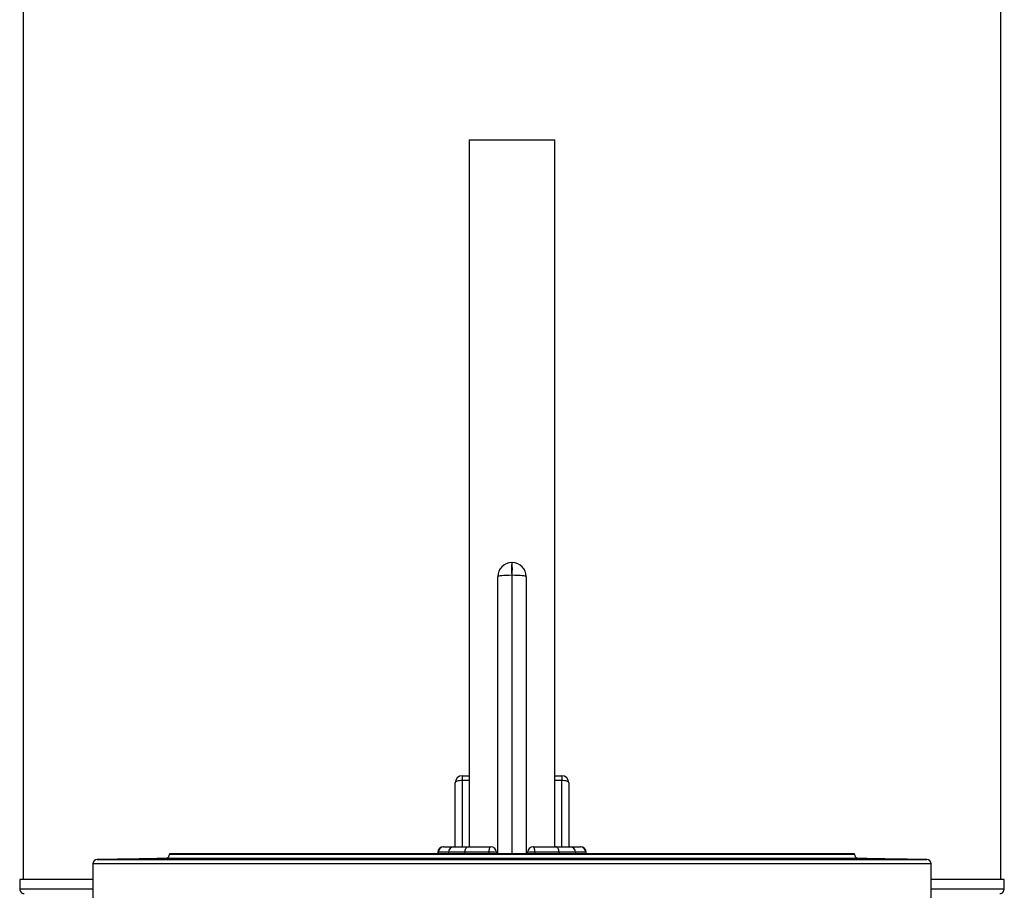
# Model space of a CAD drawing. Header units: millimetres. Extents: x 2403 to 4581, y 850 to 6158.
# Tile 5 of 9: x 2630 to 4016, y 2279 to 3504. Entities that reach past the tile are written whole.
import ezdxf

# ---------------------------------------------------------------- set-up
doc = ezdxf.new("R2010")
doc.units = ezdxf.units.MM
doc.header["$LTSCALE"] = 2

msp = doc.modelspace()

# ---------------------------------------------------------------- linework, layer by layer
at = {"color": 7, "linetype": 'Continuous', "lineweight": 25}
for p, q in [((2634.9, 4522.4), (2634.9, 2294.4)), ((4010.9, 2294.4), (4010.9, 4522.4)), ((3262.6, 3335.2), (3262.6, 2340.4)), ((3262.6, 3335.2), (3322.9, 3335.2)), ((3322.9, 3335.2), (3383.2, 3335.2)), ((3383.2, 2340.4), (3383.2, 3335.2)), ((3322.6, 2740.3), (3322.9, 2740.4)), ((3322.9, 2740.4), (3322.9, 2722.4)), ((3322.9, 2740.4), (3323.3, 2740.3)), ((3302.9, 2330.4), (3302.9, 2720.4)), ((3322.9, 2722.4), (3322.6, 2722.4)), ((3322.9, 2722.4), (3322.9, 2330.4)), ((3323.3, 2722.4), (3322.9, 2722.4)), ((3342.9, 2720.4), (3342.9, 2330.4)), ((3252.9, 2440.4), (3252.9, 2433.5)), ((3252.9, 2440.4), (3262.6, 2440.4)), ((3383.2, 2440.4), (3392.9, 2440.4)), ((3392.9, 2440.4), (3392.9, 2433.5)), ((3242.9, 2340.4), (3242.9, 2430.4)), ((3402.9, 2430.4), (3402.9, 2340.4)), ((2840.9, 2330.4), (2840.9, 2330.1)), ((3804.9, 2330.4), (2840.9, 2330.4)), ((3218.3, 2332.6), (3218.2, 2330.4)), ((3233.4, 2332.6), (3219.1, 2332.6)), ((3226.3, 2340.4), (3227, 2340.4)), ((3227, 2340.4), (3241.3, 2340.4)), ((3256.7, 2332.6), (3233.4, 2332.6)), ((3241.3, 2340.4), (3261.2, 2340.4)), ((3290.7, 2332.6), (3256.7, 2332.6)), ((3261.2, 2340.4), (3292.9, 2340.4)), ((3300.9, 2332.4), (3300.9, 2330.4)), ((3344.9, 2330.4), (3344.9, 2332.4)), ((3352.9, 2340.4), (3384.6, 2340.4)), ((3389.2, 2332.6), (3355.1, 2332.6)), ((3384.6, 2340.4), (3404.6, 2340.4)), ((3412.4, 2332.6), (3389.2, 2332.6)), ((3404.6, 2340.4), (3418.9, 2340.4)), ((3426.8, 2332.6), (3412.4, 2332.6)), ((3418.9, 2340.4), (3419.5, 2340.4)), ((3427.6, 2330.4), (3427.5, 2332.6)), ((3804.9, 2330.1), (3804.9, 2330.4)), ((2732.9, 2316.5), (2732.9, 2256.3)), ((2835, 2324.1), (2738.8, 2322.5)), ((2873.5, 2323.5), (2873.5, 2322.9)), ((3011.5, 2323.5), (3011.5, 2322.7)), ((3196.8, 2322.8), (3196.8, 2323.5)), ((3244.5, 2323.5), (3244.5, 2323.1)), ((3401.3, 2323.5), (3401.3, 2323.1)), ((3449, 2322.8), (3449, 2323.5)), ((3634.4, 2322.7), (3634.4, 2323.5)), ((3772.3, 2322.9), (3772.3, 2323.5)), ((3907, 2322.5), (3810.8, 2324.1)), ((3912.9, 2256.3), (3912.9, 2316.5)), ((2629.9, 2294.4), (2630.1, 2281)), ((2732.9, 2294.4), (2629.9, 2294.4)), ((4015.9, 2294.4), (3912.9, 2294.4)), ((4015.7, 2281), (4015.9, 2294.4))]:
    msp.add_line(p, q, dxfattribs=at)
at = {"color": 8, "linetype": 'Continuous', "lineweight": 25}
for p, q in [((3322.6, 2722.4), (3322.6, 2330.4)), ((3323.3, 2330.4), (3323.3, 2722.4)), ((3252.9, 2433.5), (3252.9, 2340.4)), ((3262.6, 2433.5), (3252.9, 2433.5)), ((3392.9, 2433.5), (3383.2, 2433.5)), ((3392.9, 2340.4), (3392.9, 2433.5)), ((2840.9, 2330.1), (3804.9, 2330.1)), ((3219.1, 2332.6), (3218.3, 2332.6)), ((3219.1, 2332.6), (3219, 2330.4)), ((3233.4, 2332.6), (3233.3, 2330.4)), ((3256.7, 2332.6), (3256.6, 2330.4)), ((3290.7, 2330.4), (3290.7, 2332.6)), ((3355.1, 2332.6), (3355.1, 2330.4)), ((3389.2, 2332.6), (3389.2, 2330.4)), ((3412.4, 2332.6), (3412.5, 2330.4)), ((3426.8, 2332.6), (3426.8, 2330.4)), ((3427.5, 2332.6), (3426.8, 2332.6)), ((3912.9, 2316.5), (2732.9, 2316.5)), ((2738.8, 2322.5), (3907, 2322.5)), ((3810.8, 2324.1), (2835, 2324.1)), ((2630.1, 2281), (2732.9, 2281)), ((3912.9, 2281), (4015.7, 2281))]:
    msp.add_line(p, q, dxfattribs=at)
at = {"color": 7, "linetype": 'Continuous', "lineweight": 25, "flags": 128}
for points in [[(3322.6, 2722.4), (3318.7, 2722.3), (3315, 2722.2), (3311.6, 2722), (3308.6, 2721.8), (3306.2, 2721.5), (3304.4, 2721.1), (3303.3, 2720.7), (3302.9, 2720.4)], [(3342.9, 2720.4), (3342.5, 2720.7), (3341.4, 2721.1), (3339.6, 2721.5), (3337.2, 2721.8), (3334.2, 2722), (3330.8, 2722.2), (3327.1, 2722.3), (3323.3, 2722.4)], [(3252.9, 2433.5), (3251, 2433.5), (3249.1, 2433.3), (3247.4, 2433), (3245.8, 2432.6), (3244.6, 2432.1), (3243.7, 2431.6), (3243.1, 2431), (3242.9, 2430.4)], [(3402.9, 2430.4), (3402.7, 2431), (3402.2, 2431.6), (3401.2, 2432.1), (3400, 2432.6), (3398.5, 2433), (3396.7, 2433.3), (3394.9, 2433.5), (3392.9, 2433.5)], [(3256.7, 2332.6), (3256.8, 2334.2), (3257.1, 2335.6), (3257.5, 2336.9), (3258.1, 2338.1), (3258.7, 2339.1), (3259.5, 2339.8), (3260.4, 2340.2), (3261.2, 2340.4)], [(3290.7, 2332.6), (3290.7, 2334.2), (3290.9, 2335.6), (3291.1, 2336.9), (3291.4, 2338.1), (3291.7, 2339.1), (3292.1, 2339.8), (3292.5, 2340.2), (3292.9, 2340.4)], [(3355.1, 2332.6), (3355.1, 2334.2), (3354.9, 2335.6), (3354.7, 2336.9), (3354.5, 2338.1), (3354.1, 2339.1), (3353.7, 2339.8), (3353.3, 2340.2), (3352.9, 2340.4)], [(3389.2, 2332.6), (3389, 2334.2), (3388.8, 2335.6), (3388.3, 2336.9), (3387.8, 2338.1), (3387.1, 2339.1), (3386.3, 2339.8), (3385.5, 2340.2), (3384.6, 2340.4)]]:
    msp.add_lwpolyline(points, dxfattribs=at)
at = {"color": 7, "linetype": 'Continuous', "lineweight": 25}
for centre, radius, start, end in [((3322.9, 2720.4), 20, 91, 180), ((3597, 2731.4), 274.6, 178.1239, 181.8761), ((3048.8, 2731.4), 274.6, 358.1239, 1.8761), ((3322.9, 2720.4), 20, 0, 89), ((3252.9, 2430.4), 10, 90, 180), ((3392.9, 2430.4), 10, 0, 90), ((2834.9, 2330.1), 6, 271, 0), ((3226.3, 2332.4), 8, 90, 178), ((3227, 2332.4), 7.94, 90.3887, 178.4203), ((3241.3, 2332.4), 7.94, 90.3887, 178.4203), ((3293.7, 2256.9), 75.8, 84.5703, 92.2997), ((3292.9, 2332.4), 8, 0, 90), ((3352.9, 2332.4), 8, 90, 180), ((3352.1, 2256.9), 75.8, 87.7003, 95.4297), ((3404.5, 2332.4), 7.94, 1.5797, 89.6113), ((3418.8, 2332.4), 7.94, 1.5797, 89.6113), ((3419.5, 2332.4), 8, 2, 90), ((3810.9, 2330.1), 6, 180, 269), ((2738.9, 2316.5), 6, 91, 180), ((3906.9, 2316.5), 6, 0, 89), ((2640.1, 2281.2), 10, 181, 191.8942), ((2636.2, 2280.4), 6, 191.8942, 270), ((4009.6, 2280.4), 6, 270, 348.1058), ((4005.7, 2281.2), 10, 348.1058, 359)]:
    msp.add_arc(centre, radius, start, end, dxfattribs=at)
for points, knots in [([(2813.5, 2323.5), (2811.7, 2323.5), (2809.6, 2323.4), (2806.2, 2323.3), (2805, 2323.3), (2802.6, 2323.3), (2801.3, 2323.3), (2798.8, 2323.2), (2797.5, 2323.2), (2794.9, 2323.1), (2793.6, 2323.1), (2791.1, 2323.1), (2789.8, 2323.1), (2787.2, 2323), (2785.9, 2323), (2782.2, 2322.9), (2779.9, 2322.9), (2776.6, 2322.9), (2775.5, 2322.8), (2773.5, 2322.8), (2772.6, 2322.8), (2770, 2322.8), (2768.5, 2322.8), (2767.1, 2322.7), (2766.8, 2322.7), (2766.3, 2322.7), (2766.1, 2322.7), (2765.4, 2322.7), (2765.1, 2322.7), (2764.7, 2322.7), (2764.6, 2322.7), (2764.4, 2322.7), (2764.4, 2322.7), (2764.3, 2322.7), (2764.3, 2322.7), (2764.5, 2322.7), (2764.6, 2322.8), (2765, 2322.8), (2765.2, 2322.8), (2765.5, 2322.8), (2765.7, 2322.8), (2766.4, 2322.8), (2766.9, 2322.8), (2767.8, 2322.8), (2768.1, 2322.8), (2768.8, 2322.9), (2769.1, 2322.9), (2771, 2322.9), (2772.7, 2322.9), (2775.2, 2323), (2775.8, 2323), (2776.8, 2323), (2777.4, 2323), (2779, 2323.1), (2780.1, 2323.1), (2781.9, 2323.1), (2782.5, 2323.1), (2783.7, 2323.1), (2784.4, 2323.2), (2786.2, 2323.2), (2787.5, 2323.2), (2790, 2323.3), (2791.3, 2323.3), (2793.3, 2323.3), (2793.9, 2323.3), (2795.2, 2323.3), (2795.9, 2323.4), (2797.8, 2323.4), (2799.1, 2323.4), (2801, 2323.4), (2801.6, 2323.5), (2802.8, 2323.5), (2803.4, 2323.5), (2804, 2323.5)], [0, 0, 0, 0, 0.0625, 0.0625, 0.09375, 0.09375, 0.125, 0.125, 0.15625, 0.15625, 0.1875, 0.1875, 0.21875, 0.21875, 0.25, 0.25, 0.3125, 0.3125, 0.34375, 0.34375, 0.375, 0.375, 0.4375, 0.4375, 0.453125, 0.453125, 0.46875, 0.46875, 0.5, 0.5, 0.515625, 0.515625, 0.53125, 0.53125, 0.5625, 0.5625, 0.59375, 0.59375, 0.609375, 0.609375, 0.625, 0.625, 0.65625, 0.65625, 0.671875, 0.671875, 0.6875, 0.6875, 0.75, 0.75, 0.765625, 0.765625, 0.78125, 0.78125, 0.8125, 0.8125, 0.828125, 0.828125, 0.84375, 0.84375, 0.875, 0.875, 0.90625, 0.90625, 0.921875, 0.921875, 0.9375, 0.9375, 0.96875, 0.96875, 0.984375, 0.984375, 1, 1, 1, 1]), ([(2804, 2323.5), (2804.9, 2323.5), (2805.8, 2323.5), (2807.7, 2323.6), (2808.7, 2323.6), (2811.7, 2323.6), (2813.8, 2323.7), (2816.9, 2323.7), (2818, 2323.7), (2820.1, 2323.8), (2821.1, 2323.8), (2823.1, 2323.8), (2824.2, 2323.8), (2826.2, 2323.9), (2827.2, 2323.9), (2830.1, 2323.9), (2831.9, 2324), (2834, 2324), (2834.4, 2324), (2835.2, 2324), (2835.5, 2324), (2836.7, 2324), (2837.4, 2324.1), (2838.7, 2324.1), (2839.3, 2324.1), (2840.4, 2324.1), (2840.9, 2324.1), (2841.8, 2324.1), (2842.2, 2324.1), (2842.8, 2324.1), (2843.1, 2324.1), (2843.7, 2324.1), (2843.9, 2324.1), (2843.7, 2324.1), (2843.6, 2324.1), (2843.3, 2324.1), (2842.8, 2324.1), (2842.1, 2324), (2841.3, 2324), (2840.8, 2324), (2839.2, 2324), (2837.9, 2323.9), (2836.1, 2323.9), (2835.7, 2323.9), (2835, 2323.9), (2834.6, 2323.9), (2833.3, 2323.8), (2832.5, 2323.8), (2830.7, 2323.8), (2829.8, 2323.8), (2827.9, 2323.7), (2826.9, 2323.7), (2824.9, 2323.7), (2823.9, 2323.7), (2821.9, 2323.6), (2820.8, 2323.6), (2817.7, 2323.6), (2815.6, 2323.5), (2813.5, 2323.5)], [0, 0, 0, 0, 0.03125, 0.03125, 0.0625, 0.0625, 0.125, 0.125, 0.15625, 0.15625, 0.1875, 0.1875, 0.21875, 0.21875, 0.25, 0.25, 0.3125, 0.3125, 0.328125, 0.328125, 0.34375, 0.34375, 0.375, 0.375, 0.40625, 0.40625, 0.4375, 0.4375, 0.46875, 0.46875, 0.5, 0.5, 0.5625, 0.5625, 0.59375, 0.59375, 0.625, 0.65625, 0.65625, 0.6875, 0.6875, 0.75, 0.75, 0.765625, 0.765625, 0.78125, 0.78125, 0.8125, 0.8125, 0.84375, 0.84375, 0.875, 0.875, 0.90625, 0.90625, 0.9375, 0.9375, 1, 1, 1, 1]), ([(2900.6, 2323.5), (2900.1, 2323.5), (2899.5, 2323.5), (2898.1, 2323.4), (2897.4, 2323.4), (2895.8, 2323.3), (2894.9, 2323.3), (2893, 2323.3), (2892, 2323.3), (2889.9, 2323.2), (2888.8, 2323.2), (2886.5, 2323.1), (2885.3, 2323.1), (2882.9, 2323.1), (2881.7, 2323.1), (2879.2, 2323), (2877.9, 2323), (2874, 2322.9), (2871.4, 2322.9), (2867.6, 2322.9), (2866.3, 2322.8), (2863.8, 2322.8), (2862.6, 2322.8), (2860.3, 2322.8), (2859.1, 2322.8), (2857, 2322.8), (2855.9, 2322.7), (2853.9, 2322.7), (2853, 2322.7), (2851.3, 2322.7), (2850.5, 2322.7), (2849.1, 2322.7), (2848.4, 2322.7), (2847.3, 2322.7), (2846.8, 2322.7), (2846, 2322.7), (2845.7, 2322.8), (2845.2, 2322.8), (2845, 2322.8), (2844.8, 2322.8), (2845, 2322.8), (2845.9, 2322.9), (2846.2, 2322.9), (2847.1, 2322.9), (2847.7, 2323), (2848.9, 2323), (2849.6, 2323), (2851.1, 2323.1), (2851.9, 2323.1), (2853.6, 2323.1), (2854.6, 2323.1), (2856.1, 2323.2), (2856.6, 2323.2), (2857.7, 2323.2), (2858.2, 2323.2), (2859.9, 2323.3), (2861, 2323.3), (2862.8, 2323.3), (2863.4, 2323.3), (2864.6, 2323.3), (2865.3, 2323.4), (2868.4, 2323.4), (2870.9, 2323.5), (2873.5, 2323.5)], [0, 0, 0, 0, 0.03125, 0.03125, 0.0625, 0.0625, 0.09375, 0.09375, 0.125, 0.125, 0.15625, 0.15625, 0.1875, 0.1875, 0.21875, 0.21875, 0.25, 0.25, 0.3125, 0.3125, 0.34375, 0.34375, 0.375, 0.375, 0.40625, 0.40625, 0.4375, 0.4375, 0.46875, 0.46875, 0.5, 0.5, 0.53125, 0.53125, 0.5625, 0.5625, 0.59375, 0.59375, 0.625, 0.625, 0.6875, 0.6875, 0.71875, 0.71875, 0.75, 0.75, 0.78125, 0.78125, 0.8125, 0.8125, 0.84375, 0.84375, 0.859375, 0.859375, 0.875, 0.875, 0.90625, 0.90625, 0.921875, 0.921875, 0.9375, 0.9375, 1, 1, 1, 1]), ([(2873.5, 2323.5), (2874.8, 2323.5), (2876.2, 2323.6), (2878.6, 2323.6), (2879.4, 2323.6), (2881.1, 2323.7), (2882, 2323.7), (2883.9, 2323.7), (2884.9, 2323.7), (2886.9, 2323.8), (2887.9, 2323.8), (2889.9, 2323.8), (2890.9, 2323.8), (2893, 2323.9), (2894.1, 2323.9), (2897.2, 2323.9), (2899.3, 2324), (2901.8, 2324), (2902.3, 2324), (2903.3, 2324), (2903.8, 2324), (2905.3, 2324), (2906.2, 2324.1), (2908.1, 2324.1), (2908.9, 2324.1), (2910.6, 2324.1), (2911.5, 2324.1), (2913.8, 2324.1), (2915.2, 2324.1), (2916.9, 2324.1), (2917.4, 2324.1), (2918.4, 2324.1), (2918.8, 2324.1), (2919.5, 2324.1), (2919.8, 2324.1), (2920.3, 2324.1), (2920.5, 2324.1), (2920.7, 2324.1), (2920.7, 2324), (2920.7, 2324), (2920.6, 2324), (2920.2, 2324), (2919.7, 2323.9), (2918.5, 2323.9), (2918, 2323.9), (2917, 2323.8), (2916.5, 2323.8), (2915.3, 2323.8), (2914.6, 2323.8), (2913.2, 2323.7), (2912.4, 2323.7), (2910.1, 2323.7), (2908.3, 2323.6), (2906, 2323.6), (2905.5, 2323.6), (2904.5, 2323.6), (2904.1, 2323.6), (2902.6, 2323.5), (2901.6, 2323.5), (2900.6, 2323.5)], [0, 0, 0, 0, 0.0625, 0.0625, 0.09375, 0.09375, 0.125, 0.125, 0.15625, 0.15625, 0.1875, 0.1875, 0.21875, 0.21875, 0.25, 0.25, 0.3125, 0.3125, 0.328125, 0.328125, 0.34375, 0.34375, 0.375, 0.375, 0.40625, 0.40625, 0.4375, 0.4375, 0.5, 0.5, 0.53125, 0.53125, 0.5625, 0.5625, 0.59375, 0.59375, 0.625, 0.625, 0.65625, 0.65625, 0.6875, 0.6875, 0.75, 0.75, 0.78125, 0.78125, 0.8125, 0.8125, 0.84375, 0.84375, 0.875, 0.875, 0.9375, 0.9375, 0.953125, 0.953125, 0.96875, 0.96875, 1, 1, 1, 1]), ([(3051.9, 2323.5), (3051.9, 2323.5), (3051.9, 2323.5), (3051.8, 2323.5), (3051.7, 2323.4), (3051.4, 2323.4), (3051.1, 2323.4), (3050.4, 2323.3), (3050, 2323.3), (3049.2, 2323.3), (3048.9, 2323.3), (3048.3, 2323.3), (3048, 2323.2), (3047, 2323.2), (3046.2, 2323.2), (3045, 2323.2), (3044.6, 2323.1), (3043.7, 2323.1), (3043.2, 2323.1), (3040.8, 2323.1), (3038.7, 2323), (3035.8, 2323), (3035.3, 2323), (3034.1, 2322.9), (3033.5, 2322.9), (3031.6, 2322.9), (3030.4, 2322.9), (3028.5, 2322.9), (3027.9, 2322.9), (3026.6, 2322.8), (3025.9, 2322.8), (3024, 2322.8), (3022.7, 2322.8), (3020.1, 2322.8), (3018.8, 2322.8), (3016.9, 2322.8), (3016.3, 2322.8), (3015, 2322.7), (3014.4, 2322.7), (3012.5, 2322.7), (3011.3, 2322.7), (3009, 2322.7), (3007.9, 2322.7), (3005.7, 2322.7), (3004.7, 2322.7), (3002.7, 2322.7), (3001.8, 2322.7), (2999.3, 2322.8), (2997.8, 2322.8), (2995.6, 2322.8), (2994.8, 2322.8), (2994.1, 2322.9), (2994, 2322.9), (2993.9, 2322.9), (2993.9, 2323), (2994.1, 2323), (2994.4, 2323), (2994.9, 2323.1), (2995.3, 2323.1), (2996.2, 2323.1), (2996.8, 2323.1), (2998, 2323.2), (2998.7, 2323.2), (3001, 2323.3), (3002.8, 2323.3), (3006.9, 2323.4), (3009.1, 2323.5), (3011.5, 2323.5)], [0, 0, 0, 0, 0.015625, 0.015625, 0.03125, 0.03125, 0.0625, 0.0625, 0.09375, 0.09375, 0.109375, 0.109375, 0.125, 0.125, 0.15625, 0.15625, 0.171875, 0.171875, 0.1875, 0.1875, 0.25, 0.25, 0.265625, 0.265625, 0.28125, 0.28125, 0.3125, 0.3125, 0.328125, 0.328125, 0.34375, 0.34375, 0.375, 0.375, 0.40625, 0.40625, 0.421875, 0.421875, 0.4375, 0.4375, 0.46875, 0.46875, 0.5, 0.5, 0.53125, 0.53125, 0.5625, 0.5625, 0.625, 0.625, 0.6875, 0.6875, 0.71875, 0.71875, 0.75, 0.75, 0.78125, 0.78125, 0.8125, 0.8125, 0.84375, 0.84375, 0.875, 0.875, 0.9375, 0.9375, 1, 1, 1, 1]), ([(3011.5, 2323.5), (3011.9, 2323.5), (3012.7, 2323.6), (3013.8, 2323.6), (3014.1, 2323.6), (3014.6, 2323.6), (3014.9, 2323.6), (3015.8, 2323.7), (3016.4, 2323.7), (3017.8, 2323.7), (3018.5, 2323.7), (3020, 2323.8), (3020.9, 2323.8), (3023.4, 2323.8), (3025.3, 2323.9), (3028.2, 2323.9), (3029.2, 2323.9), (3031.2, 2324), (3032.2, 2324), (3034.3, 2324), (3035.3, 2324), (3037.5, 2324), (3038.5, 2324.1), (3041.6, 2324.1), (3043.7, 2324.1), (3047.6, 2324.1), (3049.5, 2324.1), (3051.7, 2324.1), (3052.1, 2324.1), (3052.9, 2324.1), (3053.3, 2324.1), (3054.5, 2324.1), (3055.3, 2324.1), (3056.7, 2324.1), (3057.4, 2324.1), (3058.6, 2324.1), (3059.1, 2324.1), (3060.6, 2324), (3061.4, 2324), (3062.2, 2324), (3062.4, 2324), (3062.7, 2323.9), (3062.8, 2323.9), (3062.8, 2323.9), (3062.8, 2323.9), (3062.5, 2323.8), (3062.4, 2323.8), (3061.9, 2323.8), (3061.6, 2323.8), (3060.9, 2323.7), (3060.5, 2323.7), (3059.1, 2323.7), (3057.9, 2323.6), (3056.2, 2323.6), (3055.8, 2323.6), (3055.1, 2323.6), (3054.7, 2323.6), (3053.6, 2323.5), (3052.8, 2323.5), (3051.9, 2323.5)], [0, 0, 0, 0, 0.0625, 0.0625, 0.078125, 0.078125, 0.09375, 0.09375, 0.125, 0.125, 0.15625, 0.15625, 0.1875, 0.1875, 0.25, 0.25, 0.28125, 0.28125, 0.3125, 0.3125, 0.34375, 0.34375, 0.375, 0.375, 0.4375, 0.4375, 0.5, 0.5, 0.515625, 0.515625, 0.53125, 0.53125, 0.5625, 0.5625, 0.59375, 0.59375, 0.625, 0.625, 0.6875, 0.6875, 0.71875, 0.71875, 0.75, 0.75, 0.78125, 0.78125, 0.8125, 0.8125, 0.84375, 0.84375, 0.875, 0.875, 0.9375, 0.9375, 0.953125, 0.953125, 0.96875, 0.96875, 1, 1, 1, 1]), ([(3244.5, 2323.5), (3245, 2323.5), (3245.4, 2323.5), (3245.9, 2323.4), (3246, 2323.4), (3246.2, 2323.4), (3246.3, 2323.4), (3246.5, 2323.3), (3246.6, 2323.3), (3246.5, 2323.3), (3246.5, 2323.3), (3246.4, 2323.3), (3246.3, 2323.2), (3245.8, 2323.2), (3245.1, 2323.1), (3243.7, 2323.1), (3243.4, 2323.1), (3242.8, 2323.1), (3242.5, 2323), (3241.5, 2323), (3240.7, 2323), (3239.5, 2323), (3239, 2323), (3238.1, 2322.9), (3237.7, 2322.9), (3236.2, 2322.9), (3235.2, 2322.9), (3233.1, 2322.9), (3232, 2322.8), (3230.3, 2322.8), (3229.7, 2322.8), (3228.5, 2322.8), (3227.9, 2322.8), (3226, 2322.8), (3224.8, 2322.8), (3222.9, 2322.8), (3222.3, 2322.8), (3221, 2322.7), (3220.3, 2322.7), (3217.1, 2322.7), (3214.5, 2322.7), (3211.3, 2322.7), (3210.7, 2322.7), (3209.4, 2322.7), (3208.8, 2322.7), (3206.9, 2322.7), (3205.7, 2322.7), (3204, 2322.7), (3203.4, 2322.7), (3202.3, 2322.8), (3201.8, 2322.8), (3200.1, 2322.8), (3199.1, 2322.8), (3197.2, 2322.8), (3196.3, 2322.8), (3194.6, 2322.8), (3193.8, 2322.9), (3192.4, 2322.9), (3191.8, 2322.9), (3190.7, 2322.9), (3190.2, 2323), (3189.5, 2323), (3189.2, 2323), (3188.8, 2323.1), (3188.6, 2323.1), (3188.5, 2323.1), (3188.6, 2323.1), (3188.8, 2323.2), (3189.1, 2323.2), (3190, 2323.3), (3190.9, 2323.3), (3192.8, 2323.4), (3193.5, 2323.4), (3195.1, 2323.5), (3195.9, 2323.5), (3196.8, 2323.5)], [0, 0, 0, 0, 0.03125, 0.03125, 0.046875, 0.046875, 0.0625, 0.0625, 0.09375, 0.09375, 0.109375, 0.109375, 0.125, 0.125, 0.1875, 0.1875, 0.203125, 0.203125, 0.21875, 0.21875, 0.25, 0.25, 0.265625, 0.265625, 0.28125, 0.28125, 0.3125, 0.3125, 0.34375, 0.34375, 0.359375, 0.359375, 0.375, 0.375, 0.40625, 0.40625, 0.421875, 0.421875, 0.4375, 0.4375, 0.5, 0.5, 0.515625, 0.515625, 0.53125, 0.53125, 0.5625, 0.5625, 0.578125, 0.578125, 0.59375, 0.59375, 0.625, 0.625, 0.65625, 0.65625, 0.6875, 0.6875, 0.71875, 0.71875, 0.75, 0.75, 0.78125, 0.78125, 0.8125, 0.8125, 0.84375, 0.84375, 0.875, 0.875, 0.9375, 0.9375, 0.96875, 0.96875, 1, 1, 1, 1]), ([(3196.8, 2323.5), (3196.6, 2323.5), (3196.5, 2323.5), (3196.4, 2323.6), (3196.4, 2323.6), (3196.6, 2323.6), (3196.7, 2323.6), (3197, 2323.7), (3197.2, 2323.7), (3197.4, 2323.7), (3197.6, 2323.7), (3198.4, 2323.7), (3199.3, 2323.8), (3201.5, 2323.8), (3202.8, 2323.9), (3205.1, 2323.9), (3205.9, 2323.9), (3207.6, 2324), (3208.4, 2324), (3210.2, 2324), (3211.2, 2324), (3213.1, 2324), (3214.1, 2324.1), (3217.1, 2324.1), (3219.2, 2324.1), (3222.3, 2324.1), (3223.4, 2324.1), (3225.5, 2324.1), (3226.5, 2324.1), (3228.5, 2324.1), (3229.5, 2324.1), (3231, 2324.1), (3231.5, 2324.1), (3232.5, 2324.1), (3233, 2324.1), (3235.4, 2324.1), (3237.1, 2324.1), (3240.4, 2324), (3241.9, 2324), (3243.8, 2324), (3244.4, 2324), (3245.4, 2323.9), (3245.9, 2323.9), (3246.7, 2323.9), (3247.1, 2323.9), (3247.7, 2323.8), (3247.9, 2323.8), (3248.4, 2323.8), (3248.5, 2323.7), (3248.3, 2323.7), (3248.1, 2323.7), (3247.7, 2323.6), (3247.5, 2323.6), (3246.8, 2323.6), (3246.4, 2323.6), (3245.6, 2323.5), (3245, 2323.5), (3244.5, 2323.5)], [0, 0, 0, 0, 0.03125, 0.03125, 0.0625, 0.0625, 0.09375, 0.09375, 0.109375, 0.109375, 0.125, 0.125, 0.1875, 0.1875, 0.25, 0.25, 0.28125, 0.28125, 0.3125, 0.3125, 0.34375, 0.34375, 0.375, 0.375, 0.4375, 0.4375, 0.46875, 0.46875, 0.5, 0.5, 0.53125, 0.53125, 0.546875, 0.546875, 0.5625, 0.5625, 0.625, 0.625, 0.6875, 0.6875, 0.71875, 0.71875, 0.75, 0.75, 0.78125, 0.78125, 0.8125, 0.8125, 0.875, 0.875, 0.90625, 0.90625, 0.9375, 0.9375, 0.96875, 0.96875, 1, 1, 1, 1]), ([(3401.3, 2323.5), (3400.8, 2323.5), (3400.3, 2323.5), (3399.4, 2323.6), (3399, 2323.6), (3398.3, 2323.6), (3398.1, 2323.6), (3397.7, 2323.7), (3397.5, 2323.7), (3397.3, 2323.7), (3397.4, 2323.8), (3397.9, 2323.8), (3398.2, 2323.8), (3398.8, 2323.9), (3399.1, 2323.9), (3399.9, 2323.9), (3400.4, 2323.9), (3401.5, 2324), (3402.1, 2324), (3404, 2324), (3405.4, 2324), (3407.9, 2324.1), (3408.7, 2324.1), (3410.5, 2324.1), (3411.4, 2324.1), (3413.3, 2324.1), (3414.3, 2324.1), (3416.3, 2324.1), (3417.3, 2324.1), (3419.3, 2324.1), (3420.4, 2324.1), (3422.5, 2324.1), (3423.5, 2324.1), (3426.7, 2324.1), (3428.7, 2324.1), (3431.7, 2324.1), (3432.7, 2324), (3434.7, 2324), (3435.6, 2324), (3437.4, 2324), (3438.3, 2324), (3439.5, 2324), (3439.9, 2323.9), (3440.7, 2323.9), (3441.1, 2323.9), (3443, 2323.9), (3444.3, 2323.8), (3446.5, 2323.8), (3447.4, 2323.7), (3448.4, 2323.7), (3448.7, 2323.7), (3449.1, 2323.6), (3449.2, 2323.6), (3449.4, 2323.6), (3449.4, 2323.6), (3449.3, 2323.5), (3449.2, 2323.5), (3449, 2323.5)], [0, 0, 0, 0, 0.03125, 0.03125, 0.0625, 0.0625, 0.09375, 0.09375, 0.125, 0.125, 0.1875, 0.1875, 0.21875, 0.21875, 0.25, 0.25, 0.28125, 0.28125, 0.3125, 0.3125, 0.375, 0.375, 0.40625, 0.40625, 0.4375, 0.4375, 0.46875, 0.46875, 0.5, 0.5, 0.53125, 0.53125, 0.5625, 0.5625, 0.625, 0.625, 0.65625, 0.65625, 0.6875, 0.6875, 0.71875, 0.71875, 0.734375, 0.734375, 0.75, 0.75, 0.8125, 0.8125, 0.875, 0.875, 0.90625, 0.90625, 0.9375, 0.9375, 0.96875, 0.96875, 1, 1, 1, 1]), ([(3449, 2323.5), (3449.9, 2323.5), (3450.8, 2323.5), (3451.9, 2323.4), (3452.3, 2323.4), (3453, 2323.4), (3453.3, 2323.4), (3454.9, 2323.3), (3455.8, 2323.3), (3456.6, 2323.2), (3456.7, 2323.2), (3457, 2323.2), (3457, 2323.2), (3457.2, 2323.1), (3457.3, 2323.1), (3457.2, 2323.1), (3457.2, 2323.1), (3457.1, 2323.1), (3457, 2323), (3456.6, 2323), (3456.3, 2323), (3455.6, 2323), (3455.1, 2322.9), (3454.3, 2322.9), (3454, 2322.9), (3453.4, 2322.9), (3453, 2322.9), (3452, 2322.9), (3451.2, 2322.8), (3450, 2322.8), (3449.5, 2322.8), (3448.6, 2322.8), (3448.2, 2322.8), (3445.7, 2322.8), (3443.6, 2322.8), (3440.7, 2322.7), (3440.1, 2322.7), (3438.9, 2322.7), (3438.3, 2322.7), (3436.5, 2322.7), (3435.2, 2322.7), (3433.3, 2322.7), (3432.7, 2322.7), (3431.4, 2322.7), (3430.7, 2322.7), (3428.8, 2322.7), (3426.2, 2322.7), (3423.6, 2322.8), (3421.7, 2322.8), (3421.1, 2322.8), (3419.8, 2322.8), (3419.2, 2322.8), (3417.4, 2322.8), (3416.2, 2322.8), (3414.5, 2322.8), (3413.9, 2322.8), (3412.8, 2322.9), (3412.2, 2322.9), (3410.6, 2322.9), (3409.6, 2322.9), (3408.2, 2322.9), (3407.7, 2322.9), (3406.8, 2323), (3406.4, 2323), (3405.1, 2323), (3404.4, 2323), (3403.3, 2323), (3403, 2323.1), (3402.4, 2323.1), (3402.1, 2323.1), (3400.8, 2323.1), (3400, 2323.2), (3399.5, 2323.2), (3399.4, 2323.3), (3399.3, 2323.3), (3399.3, 2323.3), (3399.2, 2323.3), (3399.3, 2323.3), (3399.5, 2323.4), (3399.6, 2323.4), (3399.8, 2323.4), (3400, 2323.4), (3400.5, 2323.5), (3400.8, 2323.5), (3401.3, 2323.5)], [0, 0, 0, 0, 0.03125, 0.03125, 0.046875, 0.046875, 0.0625, 0.0625, 0.125, 0.125, 0.140625, 0.140625, 0.15625, 0.15625, 0.1875, 0.1875, 0.203125, 0.203125, 0.21875, 0.21875, 0.25, 0.25, 0.28125, 0.28125, 0.296875, 0.296875, 0.3125, 0.3125, 0.34375, 0.34375, 0.359375, 0.359375, 0.375, 0.375, 0.4375, 0.4375, 0.453125, 0.453125, 0.46875, 0.46875, 0.5, 0.5, 0.515625, 0.515625, 0.53125, 0.53125, 0.5625, 0.59375, 0.59375, 0.609375, 0.609375, 0.625, 0.625, 0.65625, 0.65625, 0.671875, 0.671875, 0.6875, 0.6875, 0.71875, 0.71875, 0.734375, 0.734375, 0.75, 0.75, 0.78125, 0.78125, 0.796875, 0.796875, 0.8125, 0.8125, 0.875, 0.875, 0.890625, 0.890625, 0.90625, 0.90625, 0.9375, 0.9375, 0.953125, 0.953125, 0.96875, 0.96875, 1, 1, 1, 1]), ([(3593.9, 2323.5), (3593.1, 2323.5), (3592.2, 2323.5), (3590.7, 2323.6), (3590, 2323.6), (3587.9, 2323.6), (3586.8, 2323.7), (3585.3, 2323.7), (3584.9, 2323.7), (3584.2, 2323.8), (3583.9, 2323.8), (3583.5, 2323.8), (3583.3, 2323.8), (3583.1, 2323.9), (3583, 2323.9), (3583.1, 2323.9), (3583.1, 2323.9), (3583.3, 2324), (3583.4, 2324), (3583.6, 2324), (3583.8, 2324), (3584.4, 2324), (3585.2, 2324), (3586.7, 2324.1), (3587.3, 2324.1), (3588.5, 2324.1), (3589.1, 2324.1), (3590.5, 2324.1), (3591.3, 2324.1), (3592.9, 2324.1), (3593.7, 2324.1), (3596.3, 2324.1), (3598.2, 2324.1), (3601.2, 2324.1), (3602.2, 2324.1), (3604.2, 2324.1), (3605.2, 2324.1), (3607.3, 2324.1), (3608.4, 2324), (3610.5, 2324), (3611.5, 2324), (3613.6, 2324), (3614.6, 2324), (3616.1, 2324), (3616.6, 2323.9), (3617.6, 2323.9), (3618.1, 2323.9), (3620.6, 2323.9), (3622.4, 2323.8), (3625, 2323.8), (3625.8, 2323.8), (3627.3, 2323.7), (3628.1, 2323.7), (3629.4, 2323.7), (3630.1, 2323.7), (3631.2, 2323.6), (3631.8, 2323.6), (3633.2, 2323.6), (3633.9, 2323.5), (3634.4, 2323.5)], [0, 0, 0, 0, 0.03125, 0.03125, 0.0625, 0.0625, 0.125, 0.125, 0.15625, 0.15625, 0.1875, 0.1875, 0.21875, 0.21875, 0.25, 0.25, 0.28125, 0.28125, 0.296875, 0.296875, 0.3125, 0.3125, 0.375, 0.375, 0.40625, 0.40625, 0.4375, 0.4375, 0.46875, 0.46875, 0.5, 0.5, 0.5625, 0.5625, 0.59375, 0.59375, 0.625, 0.625, 0.65625, 0.65625, 0.6875, 0.6875, 0.71875, 0.71875, 0.734375, 0.734375, 0.75, 0.75, 0.8125, 0.8125, 0.84375, 0.84375, 0.875, 0.875, 0.90625, 0.90625, 0.9375, 0.9375, 1, 1, 1, 1]), ([(3634.4, 2323.5), (3636.7, 2323.5), (3639, 2323.4), (3642, 2323.3), (3643, 2323.3), (3644.8, 2323.3), (3645.6, 2323.3), (3647.1, 2323.2), (3647.8, 2323.2), (3649.1, 2323.1), (3649.6, 2323.1), (3650.5, 2323.1), (3650.9, 2323.1), (3651.5, 2323), (3651.7, 2323), (3651.9, 2323), (3651.9, 2322.9), (3651.8, 2322.9), (3651.7, 2322.9), (3651, 2322.8), (3650.2, 2322.8), (3648.8, 2322.8), (3648.5, 2322.8), (3647.9, 2322.8), (3647.6, 2322.8), (3646.5, 2322.8), (3645.7, 2322.7), (3644.4, 2322.7), (3644, 2322.7), (3643.1, 2322.7), (3642.6, 2322.7), (3641.2, 2322.7), (3640.1, 2322.7), (3638, 2322.7), (3636.9, 2322.7), (3635.1, 2322.7), (3634.5, 2322.7), (3633.3, 2322.7), (3632.7, 2322.7), (3630.9, 2322.7), (3629.6, 2322.8), (3627.7, 2322.8), (3627.1, 2322.8), (3625.8, 2322.8), (3625.1, 2322.8), (3621.9, 2322.8), (3619.3, 2322.8), (3616.1, 2322.9), (3615.5, 2322.9), (3614.2, 2322.9), (3613.6, 2322.9), (3611.8, 2322.9), (3610.6, 2323), (3608.9, 2323), (3608.3, 2323), (3607.2, 2323), (3606.7, 2323), (3605.1, 2323.1), (3604.1, 2323.1), (3602.6, 2323.1), (3602.2, 2323.1), (3601.3, 2323.1), (3600.8, 2323.2), (3599.6, 2323.2), (3598.9, 2323.2), (3597.9, 2323.2), (3597.5, 2323.3), (3596.9, 2323.3), (3596.6, 2323.3), (3595.9, 2323.3), (3595, 2323.4), (3594.4, 2323.4), (3594.1, 2323.4), (3594.1, 2323.5), (3594, 2323.5), (3593.9, 2323.5), (3593.9, 2323.5)], [0, 0, 0, 0, 0.0625, 0.0625, 0.09375, 0.09375, 0.125, 0.125, 0.15625, 0.15625, 0.1875, 0.1875, 0.21875, 0.21875, 0.25, 0.25, 0.28125, 0.28125, 0.3125, 0.3125, 0.375, 0.375, 0.390625, 0.390625, 0.40625, 0.40625, 0.4375, 0.4375, 0.453125, 0.453125, 0.46875, 0.46875, 0.5, 0.5, 0.53125, 0.53125, 0.546875, 0.546875, 0.5625, 0.5625, 0.59375, 0.59375, 0.609375, 0.609375, 0.625, 0.625, 0.6875, 0.6875, 0.703125, 0.703125, 0.71875, 0.71875, 0.75, 0.75, 0.765625, 0.765625, 0.78125, 0.78125, 0.8125, 0.8125, 0.828125, 0.828125, 0.84375, 0.84375, 0.875, 0.875, 0.890625, 0.890625, 0.90625, 0.90625, 0.9375, 0.96875, 0.96875, 0.984375, 0.984375, 1, 1, 1, 1]), ([(3745.3, 2323.5), (3744.2, 2323.5), (3743.2, 2323.5), (3741.3, 2323.6), (3740.3, 2323.6), (3738.4, 2323.6), (3737.5, 2323.6), (3735.8, 2323.7), (3734.9, 2323.7), (3733.4, 2323.7), (3732.6, 2323.7), (3731.2, 2323.8), (3729.9, 2323.8), (3728.8, 2323.8), (3727.8, 2323.9), (3727.3, 2323.9), (3726.2, 2323.9), (3725.6, 2324), (3725.2, 2324), (3725.1, 2324), (3725.1, 2324), (3725.2, 2324.1), (3725.4, 2324.1), (3725.6, 2324.1), (3726, 2324.1), (3726.3, 2324.1), (3727, 2324.1), (3727.5, 2324.1), (3728.2, 2324.1), (3728.4, 2324.1), (3728.9, 2324.1), (3729.2, 2324.1), (3730.7, 2324.1), (3732, 2324.1), (3734.4, 2324.1), (3735.2, 2324.1), (3736.9, 2324.1), (3738.7, 2324.1), (3740.6, 2324), (3742.5, 2324), (3743.5, 2324), (3746.6, 2324), (3748.6, 2323.9), (3751.8, 2323.9), (3752.8, 2323.9), (3754.9, 2323.8), (3755.9, 2323.8), (3758, 2323.8), (3759, 2323.8), (3761, 2323.7), (3761.9, 2323.7), (3763.8, 2323.7), (3764.7, 2323.7), (3766, 2323.6), (3766.4, 2323.6), (3767.3, 2323.6), (3767.7, 2323.6), (3769.7, 2323.6), (3771.1, 2323.5), (3772.3, 2323.5)], [0, 0, 0, 0, 0.03125, 0.03125, 0.0625, 0.0625, 0.09375, 0.09375, 0.125, 0.125, 0.15625, 0.15625, 0.1875, 0.21875, 0.21875, 0.25, 0.25, 0.3125, 0.3125, 0.34375, 0.34375, 0.375, 0.375, 0.40625, 0.40625, 0.4375, 0.4375, 0.46875, 0.46875, 0.484375, 0.484375, 0.5, 0.5, 0.5625, 0.5625, 0.59375, 0.59375, 0.625, 0.65625, 0.65625, 0.6875, 0.6875, 0.75, 0.75, 0.78125, 0.78125, 0.8125, 0.8125, 0.84375, 0.84375, 0.875, 0.875, 0.90625, 0.90625, 0.921875, 0.921875, 0.9375, 0.9375, 1, 1, 1, 1]), ([(3772.3, 2323.5), (3774.9, 2323.5), (3777.4, 2323.4), (3781.2, 2323.3), (3782.4, 2323.3), (3784.8, 2323.3), (3785.9, 2323.3), (3788.1, 2323.2), (3789.2, 2323.2), (3791.2, 2323.1), (3792.2, 2323.1), (3793.9, 2323.1), (3794.8, 2323.1), (3796.3, 2323), (3797, 2323), (3798.8, 2322.9), (3799.7, 2322.9), (3800.8, 2322.8), (3801, 2322.8), (3800.8, 2322.8), (3800.6, 2322.8), (3800.2, 2322.8), (3799.8, 2322.7), (3799, 2322.7), (3798.5, 2322.7), (3797.4, 2322.7), (3796.7, 2322.7), (3795.3, 2322.7), (3794.5, 2322.7), (3792.8, 2322.7), (3791.9, 2322.7), (3788.9, 2322.8), (3786.8, 2322.8), (3783.2, 2322.8), (3782, 2322.8), (3779.6, 2322.8), (3778.3, 2322.9), (3775.8, 2322.9), (3774.5, 2322.9), (3771.9, 2322.9), (3770.6, 2323), (3768, 2323), (3766.7, 2323), (3764.2, 2323.1), (3762.9, 2323.1), (3760.5, 2323.1), (3759.3, 2323.1), (3757, 2323.2), (3755.9, 2323.2), (3753.8, 2323.3), (3752.8, 2323.3), (3751.4, 2323.3), (3750.9, 2323.3), (3750.1, 2323.3), (3749.6, 2323.4), (3748.4, 2323.4), (3747.7, 2323.4), (3746.7, 2323.4), (3746.4, 2323.5), (3745.8, 2323.5), (3745.5, 2323.5), (3745.3, 2323.5)], [0, 0, 0, 0, 0.0625, 0.0625, 0.09375, 0.09375, 0.125, 0.125, 0.15625, 0.15625, 0.1875, 0.1875, 0.21875, 0.21875, 0.25, 0.25, 0.3125, 0.3125, 0.375, 0.375, 0.40625, 0.40625, 0.4375, 0.4375, 0.46875, 0.46875, 0.5, 0.5, 0.53125, 0.53125, 0.5625, 0.5625, 0.625, 0.625, 0.65625, 0.65625, 0.6875, 0.6875, 0.71875, 0.71875, 0.75, 0.75, 0.78125, 0.78125, 0.8125, 0.8125, 0.84375, 0.84375, 0.875, 0.875, 0.90625, 0.90625, 0.921875, 0.921875, 0.9375, 0.9375, 0.96875, 0.96875, 0.984375, 0.984375, 1, 1, 1, 1]), ([(3832.3, 2323.5), (3831.3, 2323.5), (3830.2, 2323.5), (3828.1, 2323.6), (3827.1, 2323.6), (3825, 2323.6), (3824, 2323.6), (3821.9, 2323.7), (3820.9, 2323.7), (3817.9, 2323.7), (3816, 2323.8), (3812.4, 2323.8), (3810.8, 2323.9), (3807.9, 2323.9), (3806.6, 2324), (3805, 2324), (3804.5, 2324), (3803.7, 2324), (3803.4, 2324.1), (3802.8, 2324.1), (3802.5, 2324.1), (3802.2, 2324.1), (3802.1, 2324.1), (3802, 2324.1), (3802.1, 2324.1), (3802.6, 2324.1), (3802.7, 2324.1), (3803, 2324.1), (3803.2, 2324.1), (3803.6, 2324.1), (3804, 2324.1), (3804.9, 2324.1), (3805.4, 2324.1), (3806.5, 2324.1), (3807.2, 2324.1), (3808.5, 2324.1), (3809.2, 2324), (3810.7, 2324), (3811.5, 2324), (3814, 2324), (3815.8, 2323.9), (3818.7, 2323.9), (3819.7, 2323.9), (3821.7, 2323.8), (3823.7, 2323.8), (3825.8, 2323.8), (3827.9, 2323.7), (3828.9, 2323.7), (3832.1, 2323.7), (3834.1, 2323.6), (3837.1, 2323.6), (3838.1, 2323.6), (3840, 2323.5), (3840.9, 2323.5), (3841.8, 2323.5)], [0, 0, 0, 0, 0.03125, 0.03125, 0.0625, 0.0625, 0.09375, 0.09375, 0.125, 0.125, 0.1875, 0.1875, 0.25, 0.25, 0.3125, 0.3125, 0.34375, 0.34375, 0.375, 0.375, 0.40625, 0.40625, 0.4375, 0.4375, 0.5, 0.5, 0.515625, 0.515625, 0.53125, 0.53125, 0.5625, 0.5625, 0.59375, 0.59375, 0.625, 0.625, 0.65625, 0.65625, 0.6875, 0.6875, 0.75, 0.75, 0.78125, 0.78125, 0.8125, 0.84375, 0.84375, 0.875, 0.875, 0.9375, 0.9375, 0.96875, 0.96875, 1, 1, 1, 1]), ([(3841.8, 2323.5), (3842.4, 2323.5), (3843, 2323.5), (3844.2, 2323.5), (3844.9, 2323.4), (3846.8, 2323.4), (3848, 2323.4), (3850, 2323.4), (3850.6, 2323.3), (3851.9, 2323.3), (3852.6, 2323.3), (3854.5, 2323.3), (3855.8, 2323.3), (3858.3, 2323.2), (3859.6, 2323.2), (3861.5, 2323.2), (3862.1, 2323.1), (3863.3, 2323.1), (3863.9, 2323.1), (3865.7, 2323.1), (3866.8, 2323.1), (3868.5, 2323), (3869, 2323), (3870.1, 2323), (3870.6, 2323), (3873.1, 2322.9), (3874.8, 2322.9), (3877.1, 2322.9), (3877.7, 2322.8), (3878.9, 2322.8), (3879.4, 2322.8), (3880.3, 2322.8), (3880.7, 2322.8), (3881.2, 2322.8), (3881.4, 2322.7), (3881.6, 2322.7), (3881.6, 2322.7), (3881.4, 2322.7), (3881.2, 2322.7), (3880.7, 2322.7), (3880.4, 2322.7), (3879.6, 2322.7), (3879.1, 2322.7), (3877.3, 2322.8), (3875.8, 2322.8), (3873.2, 2322.8), (3872.3, 2322.8), (3870.3, 2322.8), (3869.3, 2322.9), (3867.1, 2322.9), (3866, 2322.9), (3863.6, 2322.9), (3862.4, 2323), (3859.9, 2323), (3858.7, 2323), (3856.1, 2323.1), (3854.8, 2323.1), (3850.9, 2323.1), (3848.3, 2323.2), (3843.2, 2323.3), (3840.8, 2323.3), (3837.4, 2323.4), (3836.3, 2323.4), (3834.2, 2323.5), (3833.2, 2323.5), (3832.3, 2323.5)], [0, 0, 0, 0, 0.015625, 0.015625, 0.03125, 0.03125, 0.0625, 0.0625, 0.078125, 0.078125, 0.09375, 0.09375, 0.125, 0.125, 0.15625, 0.15625, 0.171875, 0.171875, 0.1875, 0.1875, 0.21875, 0.21875, 0.234375, 0.234375, 0.25, 0.25, 0.3125, 0.3125, 0.34375, 0.34375, 0.375, 0.375, 0.40625, 0.40625, 0.4375, 0.4375, 0.46875, 0.46875, 0.5, 0.5, 0.53125, 0.53125, 0.5625, 0.5625, 0.625, 0.625, 0.65625, 0.65625, 0.6875, 0.6875, 0.71875, 0.71875, 0.75, 0.75, 0.78125, 0.78125, 0.8125, 0.8125, 0.875, 0.875, 0.9375, 0.9375, 0.96875, 0.96875, 1, 1, 1, 1])]:
    msp.add_open_spline(points, degree=3, knots=knots, dxfattribs=at)

doc.saveas('drawing.dxf')
